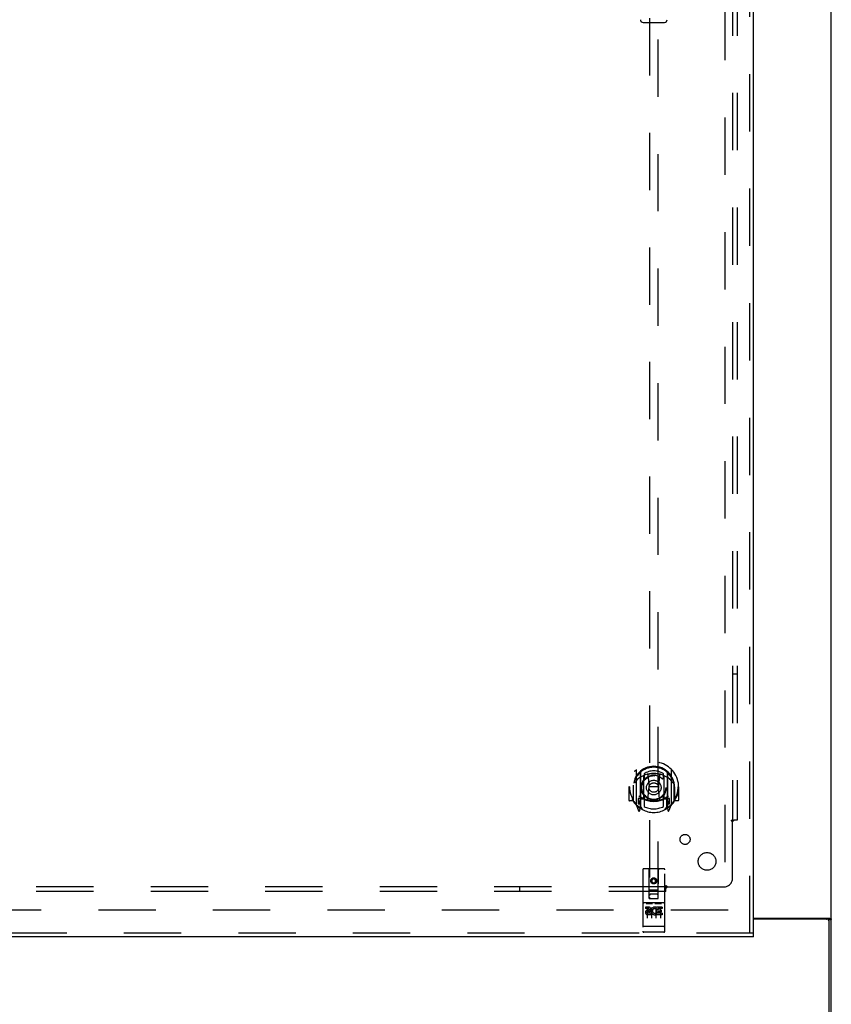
# Model space of a CAD drawing. Header units: inches. Extents: x 0 to 293, y 0 to 190.
# Tile 78 of 104: x 101 to 124, y 67 to 94. Entities that reach past the tile are written whole.
import ezdxf

# ---------------------------------------------------------------- set-up
doc = ezdxf.new("R2010")
doc.units = ezdxf.units.IN
doc.header["$LTSCALE"] = 16.12069
doc.header["$MEASUREMENT"] = 0
doc.linetypes.add('HIDDEN', pattern=[0.2, 0.1, -0.1])
doc.layers.get('0').update_dxf_attribs({"linetype": 'CONTINUOUS'})
for name, color, linetype in [('DEFAULT_2', 8, 'HIDDEN'), ('RIGHT_OR_MAIN_DOOR_ASSEMBLY', 7, 'CONTINUOUS'), ('SUBPANEL', 7, 'CONTINUOUS')]:
    doc.layers.add(name, color=color, linetype=linetype)

msp = doc.modelspace()

# ---------------------------------------------------------------- linework, layer by layer
at = {"color": 7, "linetype": 'Continuous'}
for p, q in [((123.745, 61.987), (123.745, 99.425)), ((121.557, 69.144), (123.684, 69.144)), ((123.62, 69.112), (121.557, 69.112)), ((123.647, 69.106), (123.745, 69.106)), ((123.682, 61.862), (123.682, 69.05))]:
    msp.add_line(p, q, dxfattribs=at)
at = {"color": 3, "linetype": 'Continuous'}
msp.add_lwpolyline([(123.589, 69.144), (123.589, 69.142), (123.589, 69.14), (123.589, 69.138), (123.589, 69.137), (123.59, 69.135), (123.591, 69.133), (123.592, 69.132), (123.593, 69.13), (123.594, 69.129), (123.596, 69.127), (123.597, 69.126), (123.599, 69.125), (123.601, 69.124), (123.603, 69.122), (123.605, 69.121), (123.607, 69.12), (123.609, 69.119), (123.611, 69.117), (123.613, 69.116), (123.615, 69.114), (123.616, 69.113), (123.617, 69.112)], dxfattribs=at)
at = {"color": 7, "linetype": 'Continuous'}
for points in [[(123.684, 69.144), (123.686, 69.142), (123.689, 69.14), (123.691, 69.139), (123.695, 69.137), (123.698, 69.136), (123.702, 69.134), (123.706, 69.133), (123.713, 69.13)], [(123.713, 69.13), (123.717, 69.128), (123.721, 69.127), (123.724, 69.125), (123.727, 69.124), (123.73, 69.122), (123.733, 69.121), (123.736, 69.119), (123.738, 69.118), (123.74, 69.116), (123.741, 69.114), (123.743, 69.113), (123.744, 69.111), (123.744, 69.109), (123.745, 69.108), (123.745, 69.106)]]:
    msp.add_lwpolyline(points, dxfattribs=at)
msp.add_arc((123.62, 69.05), 0.0625, 0, 90, dxfattribs=at)
at = {"layer": 'DEFAULT_2', "color": 8, "linetype": 'HIDDEN'}
for p, q in [((120.745, 130.362), (120.745, 69.362)), ((120.839, 69.362), (85.87, 69.362))]:
    msp.add_line(p, q, dxfattribs=at)
at = {"layer": 'RIGHT_OR_MAIN_DOOR_ASSEMBLY', "color": 8, "linetype": 'HIDDEN'}
for p, q in [((121.453, 68.716), (121.453, 131.008)), ((118.62, 97.691), (118.62, 69.69)), ((118.87, 69.69), (118.87, 97.691)), ((118.245, 73.317), (118.245, 72.35)), ((118.362, 73.264), (118.362, 72.248)), ((118.37, 73.239), (118.37, 72.236)), ((118.47, 73.199), (118.47, 73.096)), ((118.582, 73.173), (118.612, 72.834)), ((118.907, 73.173), (118.877, 72.834)), ((119.02, 73.096), (119.02, 73.199)), ((119.12, 73.239), (119.12, 72.236)), ((119.127, 73.264), (119.127, 72.248)), ((119.245, 72.35), (119.245, 73.317)), ((118.462, 72.516), (118.462, 73.147)), ((119.027, 73.147), (119.027, 72.516)), ((118.06, 72.834), (118.045, 72.834)), ((118.045, 72.834), (118.045, 72.461)), ((118.162, 72.834), (118.177, 72.834)), ((118.162, 72.834), (118.162, 72.446)), ((118.17, 72.423), (118.17, 72.88)), ((118.582, 72.49), (118.612, 72.834)), ((118.877, 72.834), (118.612, 72.834)), ((118.908, 72.49), (118.877, 72.834)), ((119.327, 72.834), (119.312, 72.834)), ((119.32, 72.423), (119.32, 72.88)), ((119.327, 72.834), (119.327, 72.446)), ((119.445, 72.834), (119.43, 72.834)), ((119.445, 72.834), (119.445, 72.461)), ((118.162, 72.446), (118.06, 72.446)), ((118.162, 72.446), (118.17, 72.461)), ((118.249, 72.339), (118.319, 72.164)), ((118.362, 72.505), (118.302, 72.505)), ((118.302, 72.505), (118.302, 72.355)), ((118.302, 72.355), (118.37, 72.355)), ((118.34, 72.408), (118.311, 72.362)), ((118.372, 72.468), (118.372, 72.26)), ((118.462, 72.506), (118.39, 72.506)), ((118.458, 72.488), (118.392, 72.488)), ((118.47, 72.535), (118.47, 72.282)), ((119.02, 72.282), (119.02, 72.535)), ((119.1, 72.506), (119.027, 72.506)), ((119.097, 72.488), (119.031, 72.488)), ((119.117, 72.26), (119.117, 72.468)), ((119.12, 72.355), (119.187, 72.355)), ((119.187, 72.505), (119.127, 72.505)), ((119.179, 72.362), (119.15, 72.408)), ((119.17, 72.164), (119.24, 72.339)), ((119.187, 72.355), (119.187, 72.505)), ((119.319, 72.461), (119.327, 72.446)), ((119.43, 72.446), (119.327, 72.446)), ((118.341, 72.244), (118.345, 72.241)), ((118.348, 72.167), (118.362, 72.248)), ((118.44, 72.186), (118.37, 72.295)), ((119.12, 72.295), (119.05, 72.186)), ((119.127, 72.248), (119.141, 72.167)), ((119.148, 72.244), (119.149, 72.244)), ((119.149, 72.244), (119.149, 72.244)), ((119.149, 72.244), (119.149, 72.244)), ((118.432, 70.5), (118.432, 68.775)), ((119.027, 70.53), (118.462, 70.53)), ((118.618, 69.69), (118.615, 70.5)), ((118.871, 69.69), (118.875, 70.5)), ((119.057, 68.775), (119.057, 70.5)), ((118.745, 70.262), (118.682, 70.226)), ((118.682, 70.226), (118.692, 70.22)), ((118.682, 70.226), (118.682, 70.154)), ((118.682, 70.154), (118.692, 70.16)), ((118.682, 70.154), (118.745, 70.118)), ((118.745, 70.251), (118.692, 70.22)), ((118.692, 70.22), (118.692, 70.16)), ((118.692, 70.16), (118.745, 70.129)), ((118.807, 70.226), (118.745, 70.262)), ((118.745, 70.262), (118.745, 70.251)), ((118.797, 70.22), (118.745, 70.251)), ((118.745, 70.129), (118.797, 70.16)), ((118.745, 70.118), (118.807, 70.154)), ((118.745, 70.118), (118.745, 70.129)), ((118.807, 70.226), (118.797, 70.22)), ((118.797, 70.16), (118.797, 70.22)), ((118.807, 70.154), (118.797, 70.16)), ((118.807, 70.154), (118.807, 70.226)), ((118.617, 69.94), (118.872, 69.94)), ((119.027, 69.573), (118.462, 69.573)), ((118.618, 69.69), (118.64, 69.69)), ((118.64, 69.69), (118.85, 69.69)), ((118.83, 69.815), (118.66, 69.815)), ((118.85, 69.69), (118.871, 69.69)), ((118.6, 69.451), (118.508, 69.451)), ((118.508, 69.451), (118.508, 69.408)), ((118.6, 69.408), (118.508, 69.408)), ((118.534, 69.557), (118.706, 69.557)), ((118.557, 69.442), (118.557, 69.136)), ((118.604, 69.365), (118.558, 69.365)), ((118.6, 69.324), (118.572, 69.324)), ((118.682, 69.442), (118.682, 69.136)), ((118.784, 69.557), (118.956, 69.557)), ((118.796, 69.286), (118.813, 69.247)), ((118.807, 69.442), (118.807, 69.136)), ((118.82, 69.415), (118.807, 69.397)), ((118.817, 69.44), (118.82, 69.438)), ((118.977, 69.451), (118.82, 69.451)), ((118.82, 69.451), (118.82, 69.438)), ((118.82, 69.415), (118.82, 69.238)), ((118.977, 69.408), (118.863, 69.408)), ((118.863, 69.408), (118.863, 69.365)), ((118.955, 69.365), (118.863, 69.365)), ((118.955, 69.322), (118.863, 69.322)), ((118.863, 69.322), (118.863, 69.28)), ((118.932, 69.442), (118.932, 69.136)), ((118.955, 69.365), (118.955, 69.322)), ((118.977, 69.451), (118.977, 69.408)), ((118.664, 69.28), (118.572, 69.28)), ((118.664, 69.238), (118.572, 69.238)), ((118.664, 69.28), (118.664, 69.238)), ((118.977, 69.238), (118.82, 69.238)), ((118.977, 69.28), (118.863, 69.28)), ((118.977, 69.28), (118.977, 69.238)), ((118.45, 68.903), (118.449, 68.904)), ((118.452, 68.903), (118.451, 68.903)), ((118.453, 68.903), (118.452, 68.903)), ((118.452, 68.903), (118.452, 68.903)), ((118.454, 68.903), (118.453, 68.903)), ((118.455, 68.903), (118.454, 68.903)), ((118.456, 68.903), (118.455, 68.903)), ((118.457, 68.903), (118.456, 68.903)), ((118.456, 68.903), (118.456, 68.903)), ((118.458, 68.903), (118.457, 68.903)), ((118.459, 68.903), (118.458, 68.903)), ((118.46, 68.903), (118.459, 68.903)), ((118.461, 68.903), (118.46, 68.903)), ((118.462, 68.903), (118.461, 68.903)), ((118.461, 68.903), (118.461, 68.903)), ((119.028, 68.903), (118.462, 68.903)), ((119.027, 68.745), (118.462, 68.745)), ((119.028, 68.903), (119.029, 68.903)), ((119.029, 68.903), (119.03, 68.903)), ((119.029, 68.903), (119.029, 68.903)), ((119.03, 68.903), (119.031, 68.903)), ((119.031, 68.903), (119.032, 68.903)), ((119.032, 68.903), (119.033, 68.903)), ((119.033, 68.903), (119.034, 68.903)), ((119.034, 68.903), (119.035, 68.903)), ((119.034, 68.903), (119.034, 68.903)), ((119.035, 68.903), (119.036, 68.903)), ((119.036, 68.903), (119.037, 68.903)), ((119.037, 68.903), (119.038, 68.903)), ((119.038, 68.903), (119.039, 68.903)), ((119.038, 68.903), (119.038, 68.903)), ((119.039, 68.903), (119.04, 68.903)), ((119.04, 68.903), (119.041, 68.904)), ((119.041, 68.904), (119.041, 68.904)), ((121.557, 68.716), (84.62, 68.716))]:
    msp.add_line(p, q, dxfattribs=at)
at = {"layer": 'RIGHT_OR_MAIN_DOOR_ASSEMBLY', "color": 3, "linetype": 'Continuous'}
for p, q in [((121.557, 68.716), (121.557, 131.008)), ((121.557, 68.612), (84.62, 68.612))]:
    msp.add_line(p, q, dxfattribs=at)
at = {"layer": 'RIGHT_OR_MAIN_DOOR_ASSEMBLY', "color": 7, "linetype": 'Continuous'}
for p, q in [((118.445, 94.35), (119.045, 94.35)), ((121.557, 68.612), (121.557, 68.716))]:
    msp.add_line(p, q, dxfattribs=at)
at = {"layer": 'RIGHT_OR_MAIN_DOOR_ASSEMBLY', "color": 8, "linetype": 'HIDDEN'}
for points in [[(118.199, 73.273), (118.2, 73.273), (118.201, 73.274), (118.201, 73.275), (118.202, 73.276), (118.203, 73.277), (118.204, 73.277), (118.204, 73.278), (118.205, 73.279), (118.206, 73.28), (118.207, 73.281), (118.207, 73.281), (118.208, 73.282), (118.209, 73.283), (118.21, 73.283), (118.211, 73.284), (118.211, 73.285), (118.212, 73.285), (118.213, 73.286), (118.214, 73.287), (118.215, 73.287), (118.216, 73.288), (118.216, 73.288), (118.217, 73.289), (118.218, 73.29), (118.219, 73.29), (118.22, 73.291), (118.221, 73.291), (118.222, 73.292), (118.223, 73.292), (118.223, 73.293), (118.224, 73.293), (118.225, 73.294), (118.226, 73.294), (118.227, 73.294)], [(118.557, 73.191), (118.562, 73.192), (118.568, 73.193), (118.573, 73.195), (118.578, 73.196), (118.584, 73.198), (118.589, 73.199), (118.595, 73.2), (118.6, 73.201), (118.606, 73.202), (118.611, 73.203), (118.617, 73.204), (118.622, 73.205), (118.628, 73.206), (118.633, 73.207), (118.639, 73.208), (118.644, 73.209), (118.65, 73.21), (118.655, 73.211), (118.661, 73.211), (118.667, 73.212), (118.672, 73.212), (118.678, 73.213), (118.683, 73.214), (118.689, 73.214), (118.694, 73.214), (118.7, 73.215), (118.706, 73.215), (118.711, 73.215), (118.717, 73.216), (118.722, 73.216), (118.728, 73.216), (118.734, 73.216), (118.739, 73.216), (118.745, 73.216), (118.75, 73.216), (118.756, 73.216), (118.762, 73.216), (118.767, 73.216), (118.773, 73.216), (118.778, 73.215), (118.784, 73.215), (118.79, 73.215), (118.795, 73.214), (118.801, 73.214), (118.806, 73.214), (118.812, 73.213), (118.817, 73.212), (118.823, 73.212), (118.829, 73.211), (118.834, 73.211), (118.84, 73.21), (118.845, 73.209), (118.851, 73.208), (118.856, 73.207), (118.862, 73.206), (118.867, 73.205), (118.873, 73.204), (118.878, 73.203), (118.884, 73.202), (118.889, 73.201), (118.895, 73.2), (118.9, 73.199), (118.906, 73.198), (118.911, 73.196), (118.916, 73.195), (118.922, 73.193), (118.927, 73.192), (118.933, 73.191)], [(119.262, 73.294), (119.263, 73.294), (119.264, 73.294), (119.265, 73.293), (119.266, 73.293), (119.267, 73.292), (119.268, 73.292), (119.269, 73.291), (119.27, 73.291), (119.271, 73.29), (119.271, 73.29), (119.272, 73.289), (119.273, 73.288), (119.274, 73.288), (119.275, 73.287), (119.276, 73.287), (119.277, 73.286), (119.277, 73.285), (119.278, 73.285), (119.279, 73.284), (119.28, 73.283), (119.281, 73.283), (119.281, 73.282), (119.282, 73.281), (119.283, 73.281), (119.284, 73.28), (119.284, 73.279), (119.285, 73.278), (119.286, 73.277), (119.287, 73.277), (119.287, 73.276), (119.288, 73.275), (119.289, 73.274), (119.289, 73.273), (119.29, 73.273)], [(118.29, 73.049), (118.289, 73.047), (118.287, 73.046), (118.286, 73.045), (118.284, 73.043), (118.283, 73.042), (118.281, 73.04), (118.279, 73.038), (118.278, 73.037), (118.276, 73.035), (118.274, 73.033), (118.272, 73.031), (118.27, 73.029), (118.268, 73.027), (118.266, 73.025), (118.265, 73.023), (118.262, 73.02), (118.26, 73.018), (118.258, 73.015), (118.256, 73.013), (118.254, 73.01), (118.252, 73.007), (118.25, 73.004), (118.247, 73.001), (118.245, 72.998), (118.243, 72.994), (118.24, 72.991), (118.238, 72.987), (118.235, 72.984), (118.232, 72.98), (118.23, 72.976), (118.227, 72.971), (118.224, 72.967), (118.221, 72.962), (118.218, 72.957), (118.215, 72.952), (118.212, 72.947)], [(119.277, 72.947), (119.274, 72.952), (119.271, 72.957), (119.268, 72.962), (119.265, 72.967), (119.262, 72.971), (119.26, 72.976), (119.257, 72.98), (119.254, 72.984), (119.252, 72.987), (119.249, 72.991), (119.247, 72.994), (119.245, 72.998), (119.242, 73.001), (119.24, 73.004), (119.238, 73.007), (119.235, 73.01), (119.233, 73.013), (119.231, 73.015), (119.229, 73.018), (119.227, 73.02), (119.225, 73.023), (119.223, 73.025), (119.221, 73.027), (119.219, 73.029), (119.217, 73.031), (119.216, 73.033), (119.214, 73.035), (119.212, 73.037), (119.21, 73.038), (119.209, 73.04), (119.207, 73.042), (119.205, 73.043), (119.204, 73.045), (119.202, 73.046), (119.201, 73.047), (119.199, 73.049)], [(118.227, 72.373), (118.226, 72.374), (118.225, 72.374), (118.224, 72.374), (118.223, 72.375), (118.223, 72.375), (118.222, 72.376), (118.221, 72.376), (118.22, 72.377), (118.219, 72.377), (118.218, 72.378), (118.217, 72.379), (118.216, 72.379), (118.216, 72.38), (118.215, 72.38), (118.214, 72.381), (118.213, 72.382), (118.212, 72.382), (118.211, 72.383), (118.211, 72.383), (118.21, 72.384), (118.209, 72.385), (118.208, 72.386), (118.207, 72.386), (118.207, 72.387), (118.206, 72.388), (118.205, 72.389), (118.204, 72.389), (118.204, 72.39), (118.203, 72.391), (118.202, 72.392), (118.201, 72.392), (118.201, 72.393), (118.2, 72.394), (118.199, 72.395)], [(119.29, 72.395), (119.289, 72.394), (119.289, 72.393), (119.288, 72.392), (119.287, 72.392), (119.287, 72.391), (119.286, 72.39), (119.285, 72.389), (119.284, 72.389), (119.284, 72.388), (119.283, 72.387), (119.282, 72.386), (119.281, 72.386), (119.281, 72.385), (119.28, 72.384), (119.279, 72.383), (119.278, 72.383), (119.277, 72.382), (119.277, 72.382), (119.276, 72.381), (119.275, 72.38), (119.274, 72.38), (119.273, 72.379), (119.272, 72.379), (119.271, 72.378), (119.271, 72.377), (119.27, 72.377), (119.269, 72.376), (119.268, 72.376), (119.267, 72.375), (119.266, 72.375), (119.265, 72.374), (119.264, 72.374), (119.263, 72.374), (119.262, 72.373)], [(118.527, 69.556), (118.527, 69.556), (118.527, 69.556), (118.528, 69.556), (118.528, 69.556), (118.528, 69.556), (118.528, 69.556), (118.528, 69.556), (118.528, 69.556), (118.528, 69.556), (118.528, 69.556), (118.528, 69.556), (118.528, 69.556), (118.529, 69.556), (118.529, 69.556), (118.529, 69.556), (118.529, 69.556), (118.529, 69.556), (118.529, 69.556), (118.529, 69.556), (118.529, 69.556), (118.53, 69.556), (118.53, 69.556), (118.53, 69.556), (118.53, 69.556), (118.53, 69.556), (118.53, 69.556), (118.53, 69.557), (118.531, 69.557), (118.531, 69.557), (118.531, 69.557), (118.531, 69.557), (118.531, 69.557), (118.531, 69.557), (118.532, 69.557), (118.532, 69.557), (118.532, 69.557), (118.532, 69.557), (118.532, 69.557), (118.532, 69.557), (118.533, 69.557), (118.533, 69.557), (118.533, 69.557), (118.533, 69.557), (118.533, 69.557), (118.534, 69.557)], [(118.706, 69.557), (118.706, 69.557), (118.706, 69.557), (118.706, 69.557), (118.707, 69.557), (118.707, 69.557), (118.707, 69.557), (118.707, 69.557), (118.707, 69.557), (118.707, 69.557), (118.708, 69.557), (118.708, 69.557), (118.708, 69.557), (118.708, 69.557), (118.708, 69.557), (118.709, 69.557), (118.709, 69.557), (118.709, 69.557), (118.709, 69.557), (118.709, 69.557), (118.709, 69.556), (118.709, 69.556), (118.71, 69.556), (118.71, 69.556), (118.71, 69.556), (118.71, 69.556), (118.71, 69.556), (118.71, 69.556), (118.71, 69.556), (118.711, 69.556), (118.711, 69.556), (118.711, 69.556), (118.711, 69.556), (118.711, 69.556), (118.711, 69.556), (118.711, 69.556), (118.711, 69.556), (118.711, 69.556), (118.712, 69.556), (118.712, 69.556), (118.712, 69.556), (118.712, 69.556), (118.712, 69.556), (118.712, 69.556), (118.712, 69.556), (118.712, 69.556), (118.712, 69.556)], [(118.777, 69.556), (118.777, 69.556), (118.777, 69.556), (118.778, 69.556), (118.778, 69.556), (118.778, 69.556), (118.778, 69.556), (118.778, 69.556), (118.778, 69.556), (118.778, 69.556), (118.778, 69.556), (118.778, 69.556), (118.778, 69.556), (118.779, 69.556), (118.779, 69.556), (118.779, 69.556), (118.779, 69.556), (118.779, 69.556), (118.779, 69.556), (118.779, 69.556), (118.779, 69.556), (118.78, 69.556), (118.78, 69.556), (118.78, 69.556), (118.78, 69.556), (118.78, 69.556), (118.78, 69.556), (118.78, 69.557), (118.781, 69.557), (118.781, 69.557), (118.781, 69.557), (118.781, 69.557), (118.781, 69.557), (118.781, 69.557), (118.782, 69.557), (118.782, 69.557), (118.782, 69.557), (118.782, 69.557), (118.782, 69.557), (118.782, 69.557), (118.783, 69.557), (118.783, 69.557), (118.783, 69.557), (118.783, 69.557), (118.783, 69.557), (118.784, 69.557)], [(118.956, 69.557), (118.956, 69.557), (118.956, 69.557), (118.956, 69.557), (118.957, 69.557), (118.957, 69.557), (118.957, 69.557), (118.957, 69.557), (118.957, 69.557), (118.957, 69.557), (118.958, 69.557), (118.958, 69.557), (118.958, 69.557), (118.958, 69.557), (118.958, 69.557), (118.959, 69.557), (118.959, 69.557), (118.959, 69.557), (118.959, 69.557), (118.959, 69.557), (118.959, 69.556), (118.959, 69.556), (118.96, 69.556), (118.96, 69.556), (118.96, 69.556), (118.96, 69.556), (118.96, 69.556), (118.96, 69.556), (118.96, 69.556), (118.961, 69.556), (118.961, 69.556), (118.961, 69.556), (118.961, 69.556), (118.961, 69.556), (118.961, 69.556), (118.961, 69.556), (118.961, 69.556), (118.961, 69.556), (118.962, 69.556), (118.962, 69.556), (118.962, 69.556), (118.962, 69.556), (118.962, 69.556), (118.962, 69.556), (118.962, 69.556), (118.962, 69.556), (118.962, 69.556)], [(118.449, 68.904), (118.448, 68.904), (118.448, 68.904), (118.447, 68.904), (118.447, 68.904), (118.447, 68.904), (118.446, 68.904), (118.446, 68.904), (118.446, 68.904), (118.445, 68.904), (118.445, 68.904), (118.445, 68.904), (118.444, 68.904), (118.444, 68.904), (118.444, 68.904), (118.443, 68.904), (118.443, 68.905), (118.443, 68.905), (118.442, 68.905), (118.442, 68.905), (118.442, 68.905), (118.441, 68.905), (118.441, 68.905), (118.441, 68.905), (118.44, 68.905), (118.44, 68.905), (118.44, 68.905), (118.44, 68.905), (118.439, 68.905), (118.439, 68.905), (118.439, 68.906), (118.439, 68.906), (118.438, 68.906), (118.438, 68.906), (118.438, 68.906), (118.438, 68.906), (118.437, 68.906), (118.437, 68.906), (118.437, 68.906), (118.437, 68.906), (118.436, 68.906), (118.436, 68.907), (118.436, 68.907), (118.436, 68.907), (118.436, 68.907), (118.435, 68.907), (118.435, 68.907), (118.435, 68.907), (118.435, 68.907), (118.435, 68.907), (118.435, 68.907), (118.434, 68.907), (118.434, 68.908), (118.434, 68.908), (118.434, 68.908), (118.434, 68.908), (118.434, 68.908), (118.434, 68.908), (118.433, 68.908), (118.433, 68.908), (118.433, 68.908), (118.433, 68.908), (118.433, 68.909), (118.433, 68.909), (118.433, 68.909), (118.433, 68.909), (118.433, 68.909), (118.433, 68.909), (118.433, 68.909), (118.433, 68.909), (118.432, 68.909), (118.432, 68.909), (118.432, 68.91), (118.432, 68.91), (118.432, 68.91), (118.432, 68.91), (118.432, 68.91), (118.432, 68.91), (118.432, 68.91)], [(118.451, 68.903), (118.45, 68.903), (118.45, 68.903)], [(119.041, 68.904), (119.042, 68.904), (119.042, 68.904), (119.043, 68.904), (119.043, 68.904), (119.043, 68.904), (119.044, 68.904), (119.044, 68.904), (119.044, 68.904), (119.045, 68.904), (119.045, 68.904), (119.045, 68.904), (119.046, 68.904), (119.046, 68.904), (119.046, 68.904), (119.047, 68.905), (119.047, 68.905), (119.047, 68.905), (119.048, 68.905), (119.048, 68.905), (119.048, 68.905), (119.048, 68.905), (119.049, 68.905), (119.049, 68.905), (119.049, 68.905), (119.05, 68.905), (119.05, 68.905), (119.05, 68.905), (119.05, 68.905), (119.051, 68.906), (119.051, 68.906), (119.051, 68.906), (119.051, 68.906), (119.052, 68.906), (119.052, 68.906), (119.052, 68.906), (119.052, 68.906), (119.053, 68.906), (119.053, 68.906), (119.053, 68.906), (119.053, 68.907), (119.054, 68.907), (119.054, 68.907), (119.054, 68.907), (119.054, 68.907), (119.054, 68.907), (119.054, 68.907), (119.055, 68.907), (119.055, 68.907), (119.055, 68.907), (119.055, 68.907), (119.055, 68.908), (119.055, 68.908), (119.056, 68.908), (119.056, 68.908), (119.056, 68.908), (119.056, 68.908), (119.056, 68.908), (119.056, 68.908), (119.056, 68.908), (119.056, 68.908), (119.057, 68.909), (119.057, 68.909), (119.057, 68.909), (119.057, 68.909), (119.057, 68.909), (119.057, 68.909), (119.057, 68.909), (119.057, 68.909), (119.057, 68.909), (119.057, 68.909), (119.057, 68.91), (119.057, 68.91), (119.057, 68.91), (119.057, 68.91), (119.057, 68.91), (119.057, 68.91), (119.057, 68.91)]]:
    msp.add_lwpolyline(points, dxfattribs=at)
for centre, radius in [((118.745, 72.816), 0.35), ((118.745, 72.816), 0.335), ((118.745, 72.816), 0.205), ((118.745, 72.816), 0.133), ((118.745, 70.19), 0.085), ((118.745, 70.19), 0.0845)]:
    msp.add_circle(centre, radius, dxfattribs=at)
at = {"layer": 'RIGHT_OR_MAIN_DOOR_ASSEMBLY', "color": 7, "linetype": 'Continuous'}
for centre, start, end in [((118.445, 94.429), 181, 270), ((119.045, 94.429), 270, 359)]:
    msp.add_arc(centre, 0.0787, start, end, dxfattribs=at)
at = {"layer": 'RIGHT_OR_MAIN_DOOR_ASSEMBLY', "color": 8, "linetype": 'HIDDEN'}
for centre, radius, start, end in [((118.745, 72.834), 0.7, 305.5126, 234.4874), ((118.745, 72.831), 0.583, 0.2464, 179.7536), ((118.745, 72.806), 0.58, 7.6622, 172.3378), ((118.26, 73.317), 0.015, 135.0748, 180), ((118.745, 72.516), 0.7, 49.529, 130.471), ((118.377, 73.264), 0.015, 130.3587, 180), ((118.39, 73.239), 0.02, 129.3378, 179.9984), ((118.477, 73.147), 0.015, 112.9863, 180), ((118.745, 72.806), 0.48, 55.0461, 124.9539), ((118.562, 73.171), 0.02, 5.0796, 105.5752), ((118.927, 73.171), 0.02, 74.4248, 174.9204), ((119.012, 73.147), 0.015, 0, 67.0137), ((119.1, 73.239), 0.02, 0, 50.6594), ((119.112, 73.264), 0.015, 0, 49.6413), ((119.23, 73.317), 0.015, 0, 44.9252), ((118.19, 72.88), 0.02, 172.3378, 180), ((118.5, 73.096), 0.03, 180, 311.1261), ((118.745, 72.816), 0.343, 48.8739, 131.1261), ((118.99, 73.096), 0.03, 228.8739, 360), ((119.3, 72.88), 0.02, 0, 7.6622), ((118.745, 72.834), 0.685, 180, 213.0115), ((118.745, 72.834), 0.685, 326.9885, 360), ((118.06, 72.461), 0.015, 180, 270), ((118.19, 72.423), 0.02, 180, 215.2961), ((118.745, 72.816), 0.7, 215.2961, 324.7039), ((118.26, 72.35), 0.015, 180, 224.9252), ((118.315, 72.36), 0.005, 147.3208, 270), ((118.745, 73.146), 0.7, 233.2319, 306.7681), ((118.182, 72.51), 0.188, 327.3208, 360), ((118.39, 72.486), 0.02, 90, 180), ((118.392, 72.468), 0.02, 90, 180), ((118.458, 72.468), 0.02, 66.536, 90), ((118.477, 72.516), 0.015, 180, 247.0137), ((118.745, 73.128), 0.7, 246.536, 293.464), ((118.5, 72.535), 0.03, 48.8739, 180), ((118.745, 72.816), 0.343, 228.8739, 311.1261), ((118.562, 72.491), 0.02, 254.3869, 354.9204), ((118.928, 72.491), 0.02, 185.0796, 285.6131), ((118.99, 72.535), 0.03, 0, 131.1261), ((119.012, 72.516), 0.015, 292.9863, 360), ((119.031, 72.468), 0.02, 90, 113.464), ((119.097, 72.468), 0.02, 0, 90), ((119.1, 72.486), 0.02, 0, 90), ((119.308, 72.51), 0.188, 180, 212.6792), ((119.175, 72.36), 0.005, 270, 32.6792), ((119.23, 72.35), 0.015, 315.0748, 360), ((119.3, 72.423), 0.02, 324.7039, 360), ((119.43, 72.461), 0.015, 270, 360), ((118.333, 72.17), 0.015, 201.8041, 350), ((118.35, 72.28), 0.02, 234.4874, 360), ((118.352, 72.26), 0.02, 234.7457, 360), ((118.39, 72.236), 0.02, 180, 238.5295), ((118.745, 72.816), 0.6, 242.7204, 297.2796), ((119.1, 72.236), 0.02, 301.4688, 359.9992), ((119.137, 72.26), 0.02, 180, 305.2543), ((119.14, 72.28), 0.02, 180, 305.5126), ((119.156, 72.17), 0.015, 190, 338.1959), ((118.462, 70.5), 0.03, 90, 180), ((118.585, 70.5), 0.03, 0, 90), ((118.905, 70.5), 0.03, 90, 180), ((119.027, 70.5), 0.03, 0, 90), ((118.462, 69.603), 0.03, 180, 270), ((118.66, 69.775), 0.04, 90, 180), ((118.66, 69.73), 0.04, 180, 270), ((118.83, 69.775), 0.04, 0, 90), ((118.83, 69.73), 0.04, 270, 360), ((119.027, 69.603), 0.03, 270, 360), ((118.572, 69.302), 0.0644, 102.2995, 270.0775), ((118.572, 69.302), 0.0219, 89.9011, 270), ((118.6, 69.387), 0.0635, 270, 90), ((118.6, 69.386), 0.0219, 280.307, 90), ((118.771, 69.344), 0.107, 64.2636, 293.4027), ((118.771, 69.344), 0.0639, 54.8895, 293.4026), ((118.462, 68.775), 0.03, 180, 270), ((119.027, 68.775), 0.03, 270, 360)]:
    msp.add_arc(centre, radius, start, end, dxfattribs=at)
at = {"layer": 'SUBPANEL', "color": 8, "linetype": 'HIDDEN'}
for p, q in [((120.964, 127.831), (120.964, 71.894)), ((121.089, 127.831), (121.089, 71.894)), ((120.964, 76.019), (121.089, 76.019)), ((120.923, 71.894), (121.002, 71.894)), ((120.964, 70.269), (120.964, 71.858)), ((121.089, 71.894), (121.002, 71.894)), ((119.089, 70.019), (51.151, 70.019)), ((119.089, 69.894), (51.151, 69.894)), ((114.964, 70.019), (114.964, 69.894)), ((119.089, 69.98), (119.089, 70.059)), ((119.089, 69.894), (119.089, 69.98)), ((119.106, 70), (119.113, 70.007)), ((119.124, 70.019), (120.714, 70.019))]:
    msp.add_line(p, q, dxfattribs=at)
for points in [[(120.923, 71.894), (120.923, 71.892), (120.924, 71.89), (120.925, 71.888), (120.926, 71.887), (120.927, 71.885), (120.928, 71.884), (120.93, 71.882), (120.931, 71.881), (120.933, 71.879), (120.934, 71.878), (120.936, 71.876), (120.938, 71.875), (120.94, 71.874), (120.942, 71.872), (120.944, 71.871), (120.949, 71.868)], [(120.949, 71.868), (120.951, 71.867), (120.953, 71.865), (120.956, 71.864), (120.958, 71.863), (120.96, 71.861), (120.962, 71.86), (120.964, 71.858)], [(120.977, 71.871), (120.975, 71.869), (120.973, 71.867), (120.971, 71.865), (120.969, 71.863), (120.967, 71.861), (120.965, 71.86), (120.964, 71.858)], [(121.002, 71.894), (121, 71.892), (120.997, 71.89), (120.995, 71.888), (120.993, 71.887), (120.991, 71.885), (120.989, 71.883), (120.987, 71.881), (120.986, 71.88), (120.984, 71.878), (120.982, 71.876), (120.977, 71.871)], [(119.089, 70.059), (119.09, 70.059), (119.092, 70.058), (119.094, 70.057), (119.095, 70.056), (119.097, 70.055), (119.098, 70.054), (119.1, 70.052), (119.101, 70.051), (119.103, 70.049), (119.104, 70.048), (119.106, 70.046), (119.107, 70.044), (119.108, 70.042), (119.11, 70.04), (119.111, 70.038)], [(119.089, 69.98), (119.09, 69.982), (119.092, 69.985), (119.094, 69.987), (119.096, 69.989), (119.097, 69.991), (119.099, 69.993), (119.101, 69.995), (119.102, 69.996), (119.104, 69.998), (119.106, 70)], [(119.111, 70.038), (119.114, 70.033), (119.115, 70.031), (119.117, 70.029), (119.118, 70.026), (119.12, 70.024), (119.121, 70.022), (119.122, 70.02), (119.124, 70.019)], [(119.113, 70.007), (119.115, 70.009), (119.117, 70.011), (119.119, 70.013), (119.121, 70.015), (119.122, 70.017), (119.124, 70.019)]]:
    msp.add_lwpolyline(points, dxfattribs=at)
for centre, radius in [((119.626, 71.356), 0.141), ((120.245, 70.737), 0.25)]:
    msp.add_circle(centre, radius, dxfattribs=at)
msp.add_arc((120.714, 70.269), 0.25, 270, 360, dxfattribs=at)

doc.saveas('drawing.dxf')
